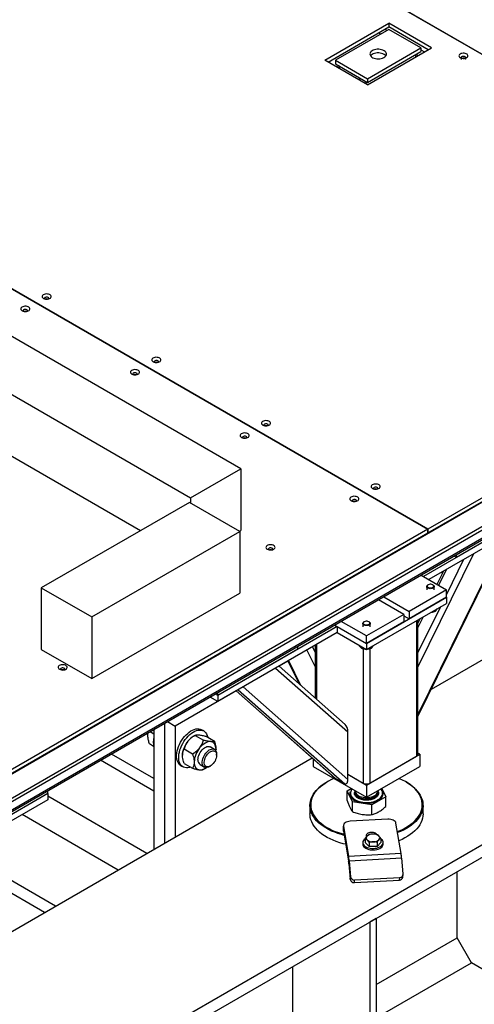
# Model space of a CAD drawing. Header units: millimetres. Extents: x 0 to 841, y 0 to 594.
# Tile 78 of 111: x 713 to 724, y 328 to 351. Entities that reach past the tile are written whole.
import ezdxf

# ---------------------------------------------------------------- set-up
doc = ezdxf.new("R2010")
doc.units = ezdxf.units.MM
doc.layers.add('TRAIT-FORT', color=4, linetype='Continuous', lineweight=25)

msp = doc.modelspace()

# ---------------------------------------------------------------- linework, layer by layer
at = {"layer": 'TRAIT-FORT', "color": 4, "linetype": 'Continuous', "lineweight": 25}
for p, q in [((723.817, 350.439), (715.426, 355.283)), ((715.426, 355.28), (723.817, 350.436)), ((719.977, 350.324), (721.519, 351.215)), ((720.054, 350.279), (721.519, 351.126)), ((721.52, 351.066), (720.234, 350.324)), ((721.429, 351.074), (721.481, 351.044)), ((722.548, 350.621), (721.519, 351.215)), ((721.519, 351.215), (721.519, 351.126)), ((722.471, 350.576), (721.519, 351.126)), ((722.291, 350.62), (721.52, 351.066)), ((721.275, 350.984), (721.327, 350.954)), ((721.005, 349.73), (722.548, 350.621)), ((721.006, 349.878), (722.291, 350.62)), ((722.291, 350.62), (722.291, 350.531)), ((722.291, 350.576), (722.381, 350.524)), ((721.006, 349.789), (722.291, 350.531)), ((722.163, 350.457), (722.163, 350.399)), ((722.175, 350.465), (722.226, 350.435)), ((721.005, 349.73), (719.977, 350.324)), ((720.234, 350.324), (720.234, 350.235)), ((720.234, 350.324), (721.006, 349.878)), ((720.234, 350.235), (721.006, 349.789)), ((720.318, 350.186), (720.267, 350.157)), ((720.298, 350.138), (720.35, 350.168)), ((720.787, 349.856), (720.839, 349.886)), ((721.006, 349.878), (721.006, 349.789)), ((720.941, 349.767), (720.993, 349.797)), ((717.948, 340.476), (703.416, 348.865)), ((702.202, 348.164), (716.734, 339.775)), ((702.202, 346.679), (715.529, 338.986)), ((710.038, 346.189), (722.457, 339.019)), ((722.46, 339.021), (710.04, 346.19)), ((733.025, 345.12), (722.46, 339.021)), ((722.46, 338.932), (733.025, 345.031)), ((702.287, 327.271), (730.564, 343.596)), ((731.078, 343.299), (702.801, 326.974)), ((702.801, 326.9), (731.078, 343.224)), ((702.65, 326.568), (730.934, 342.896)), ((730.956, 342.946), (702.672, 326.618)), ((716.734, 339.775), (717.948, 340.476)), ((717.948, 340.476), (717.948, 338.991)), ((716.706, 339.666), (713.135, 337.604)), ((717.923, 338.964), (716.706, 339.666)), ((716.734, 339.775), (716.734, 339.65)), ((725.081, 339.45), (722.356, 337.877)), ((725.081, 339.45), (723.153, 338.337)), ((725.081, 339.302), (722.484, 337.802)), ((722.457, 339.019), (710.67, 332.215)), ((714.351, 336.902), (717.923, 338.964)), ((717.911, 338.97), (717.948, 338.991)), ((717.923, 338.964), (717.923, 337.479)), ((722.457, 338.93), (722.457, 339.019)), ((722.46, 339.021), (722.46, 338.932)), ((710.67, 332.126), (722.457, 338.93)), ((722.22, 334.503), (724.375, 338.894)), ((724.344, 338.876), (722.22, 334.549)), ((722.46, 338.932), (722.457, 338.933)), ((721.301, 338.248), (721.301, 338.263)), ((723.557, 338.422), (722.22, 335.698)), ((723.321, 338.285), (722.908, 337.445)), ((723.153, 338.337), (723.094, 338.37)), ((723.153, 338.337), (723.153, 338.404)), ((722.835, 338.005), (722.68, 337.689)), ((722.906, 338.046), (722.72, 337.666)), ((722.297, 337.91), (722.908, 337.558)), ((722.811, 337.956), (722.781, 337.974)), ((713.135, 337.604), (713.135, 336.119)), ((713.135, 337.604), (714.351, 336.902)), ((722.908, 337.558), (722.008, 337.038)), ((722.432, 337.636), (722.432, 337.558)), ((722.467, 337.679), (722.458, 337.673)), ((722.587, 337.673), (722.578, 337.679)), ((722.613, 337.558), (722.613, 337.636)), ((722.908, 337.379), (722.908, 337.558)), ((714.351, 335.417), (717.923, 337.479)), ((720.98, 336.266), (722.908, 337.379)), ((721.88, 336.964), (721.269, 337.317)), ((721.397, 337.391), (722.008, 337.038)), ((722.908, 337.379), (722.008, 336.86)), ((722.908, 337.379), (722.908, 337.231)), ((720.98, 336.118), (722.908, 337.231)), ((722.761, 337.146), (722.22, 336.043)), ((722.632, 337.072), (722.632, 337.031)), ((714.351, 336.902), (714.351, 335.417)), ((721.88, 336.964), (720.98, 336.444)), ((721.88, 336.964), (721.88, 336.786)), ((721.88, 336.934), (722.008, 336.86)), ((722.008, 337.038), (722.008, 336.86)), ((722.188, 336.815), (722.188, 333.549)), ((722.347, 336.907), (722.22, 336.649)), ((722.276, 336.866), (722.22, 336.753)), ((722.22, 333.594), (722.22, 336.834)), ((722.246, 336.849), (722.263, 336.839)), ((720.273, 336.674), (717.393, 335.012)), ((720.214, 336.708), (720.273, 336.674)), ((720.214, 336.708), (720.98, 336.266)), ((720.273, 336.674), (720.273, 336.526)), ((720.98, 336.444), (720.369, 336.797)), ((720.889, 336.746), (720.889, 336.667)), ((720.925, 336.788), (720.916, 336.783)), ((721.88, 336.786), (720.98, 336.266)), ((721.044, 336.783), (721.035, 336.788)), ((721.071, 336.667), (721.071, 336.746)), ((722.232, 336.792), (722.22, 336.794)), ((722.232, 336.792), (722.22, 336.793)), ((722.239, 336.791), (722.232, 336.792)), ((722.239, 336.791), (722.232, 336.792)), ((720.273, 336.526), (717.393, 334.863)), ((720.273, 336.526), (720.98, 336.118)), ((720.98, 336.266), (720.98, 336.444)), ((713.135, 336.119), (714.351, 335.417)), ((719.321, 336.125), (717.393, 335.012)), ((719.321, 336.125), (719.321, 336.192)), ((719.541, 336.103), (719.739, 335.698)), ((719.673, 336.179), (719.739, 336.043)), ((719.739, 336.218), (719.739, 334.951)), ((719.771, 336.236), (719.771, 334.923)), ((720.803, 336.22), (720.803, 336.207)), ((720.903, 336.13), (720.903, 332.896)), ((720.913, 336.156), (720.913, 336.126)), ((720.98, 336.266), (720.98, 336.118)), ((721.057, 336.132), (721.057, 332.896)), ((721.09, 336.181), (721.09, 336.14)), ((722.545, 335.165), (724.402, 336.237)), ((718.788, 335.669), (720.53, 334.131)), ((719.084, 335.839), (718.872, 335.717)), ((720.465, 334.31), (718.872, 335.717)), ((719.084, 335.839), (719.352, 335.294)), ((719.101, 335.85), (719.391, 335.259)), ((717.887, 335.149), (720.453, 332.883)), ((718.002, 335.215), (720.53, 332.982)), ((717.838, 335.12), (716.366, 334.27)), ((717.393, 334.863), (717.206, 334.971)), ((717.393, 335.012), (717.335, 335.045)), ((717.393, 335.012), (717.393, 335.079)), ((717.393, 335.012), (717.393, 334.863)), ((717.838, 335.12), (720.209, 333.026)), ((717.839, 335.121), (720.221, 333.017)), ((716.109, 334.338), (716.109, 331.45)), ((716.179, 334.379), (716.366, 334.27)), ((716.366, 334.27), (716.366, 331.598)), ((689.946, 311.893), (728.259, 334.01)), ((715.852, 334.08), (715.758, 334.135)), ((715.852, 334.19), (715.852, 331.301)), ((716.844, 334.049), (716.803, 334.025)), ((716.844, 334.049), (717.046, 333.933)), ((717.054, 334.154), (717.002, 334.184)), ((717.108, 334.026), (717.309, 333.909)), ((720.53, 332.982), (720.53, 334.131)), ((715.843, 333.783), (715.741, 333.842)), ((716.581, 333.721), (716.782, 333.605)), ((717.314, 333.71), (717.209, 333.77)), ((689.946, 311.589), (728.259, 333.706)), ((710.756, 328.359), (719.667, 333.504)), ((715.852, 333.008), (714.829, 333.599)), ((717.348, 333.676), (717.35, 333.71)), ((717.365, 333.57), (717.365, 333.597)), ((720.98, 332.851), (722.265, 333.594)), ((721.057, 332.896), (722.188, 333.549)), ((722.265, 333.594), (722.22, 333.62)), ((722.265, 333.594), (722.265, 333.297)), ((715.852, 332.704), (714.565, 333.447)), ((716.502, 333.318), (716.554, 333.288)), ((716.581, 333.37), (716.782, 333.254)), ((716.964, 333.345), (717.069, 333.285)), ((717.046, 333.23), (717.086, 333.254)), ((717.191, 333.297), (717.215, 333.311)), ((719.694, 333.48), (719.694, 333.297)), ((719.694, 333.297), (720.98, 332.555)), ((720.98, 332.555), (722.265, 333.297)), ((720.221, 333.017), (720.453, 332.883)), ((720.53, 333.111), (720.98, 332.851)), ((720.53, 333.111), (720.903, 332.896)), ((720.028, 332.925), (720.015, 332.918)), ((720.98, 332.851), (720.98, 332.555)), ((721.944, 332.918), (721.931, 332.925)), ((713.292, 332.644), (710.566, 331.071)), ((713.292, 332.644), (711.363, 331.531)), ((713.292, 332.644), (713.292, 332.712)), ((713.292, 332.644), (713.292, 332.496)), ((715.681, 331.203), (713.292, 332.582)), ((720.513, 332.714), (720.608, 332.769)), ((720.638, 332.445), (720.513, 332.714)), ((720.513, 332.479), (720.513, 332.714)), ((720.592, 332.654), (720.592, 332.652)), ((720.707, 332.712), (720.707, 332.706)), ((720.707, 332.678), (720.707, 332.669)), ((721.446, 332.57), (721.105, 332.373)), ((721.252, 332.712), (721.261, 332.697)), ((721.253, 332.706), (721.253, 332.712)), ((721.253, 332.669), (721.253, 332.678)), ((721.353, 332.77), (721.446, 332.57)), ((721.368, 332.652), (721.368, 332.654)), ((721.446, 332.335), (721.446, 332.57)), ((713.292, 332.496), (710.695, 330.997)), ((719.616, 332.361), (719.616, 332.154)), ((721.105, 332.373), (720.638, 332.445)), ((720.638, 332.21), (720.638, 332.445)), ((721.105, 332.137), (721.105, 332.373)), ((722.344, 332.154), (722.344, 332.361)), ((714.987, 330.802), (712.672, 332.138)), ((720.423, 331.872), (720.423, 331.754)), ((720.424, 331.862), (720.547, 331.131)), ((720.424, 331.743), (720.424, 331.862)), ((721.492, 332.027), (720.587, 331.977)), ((721.814, 331.202), (721.69, 331.933)), ((720.423, 331.754), (720.424, 331.743)), ((720.424, 331.743), (720.547, 331.012)), ((720.975, 331.629), (720.978, 331.605)), ((720.891, 331.465), (720.891, 331.427)), ((720.947, 331.562), (720.947, 331.463)), ((721.044, 331.369), (720.947, 331.463)), ((721.044, 331.469), (721.044, 331.369)), ((721.233, 331.371), (721.044, 331.369)), ((721.233, 331.47), (721.233, 331.371)), ((721.233, 331.371), (721.325, 331.466)), ((721.325, 331.566), (721.325, 331.466)), ((721.334, 331.549), (721.325, 331.555)), ((721.382, 331.428), (721.382, 331.465)), ((721.814, 331.202), (720.547, 331.131)), ((720.547, 331.131), (720.547, 331.012)), ((720.561, 331.015), (720.554, 330.954)), ((720.554, 330.954), (720.589, 330.578)), ((721.828, 331.086), (720.561, 331.015)), ((720.561, 331.015), (720.596, 330.639)), ((721.862, 330.71), (721.828, 331.086)), ((713.48, 329.932), (711.958, 330.81)), ((720.589, 330.578), (720.596, 330.639)), ((721.855, 330.633), (721.862, 330.694)), ((723.164, 329.165), (723.164, 330.765)), ((713.216, 329.779), (711.842, 330.573)), ((720.687, 330.501), (720.694, 330.562)), ((720.687, 330.501), (721.773, 330.561)), ((720.694, 330.562), (721.78, 330.623)), ((721.773, 330.561), (721.78, 330.623)), ((721.059, 329.55), (721.213, 329.639)), ((721.059, 329.55), (721.059, 325.408)), ((721.213, 329.639), (721.213, 325.497)), ((721.213, 328.039), (723.164, 329.165)), ((723.511, 328.564), (723.164, 329.165)), ((721.213, 327.237), (723.511, 328.564)), ((725.019, 327.694), (723.511, 328.564)), ((719.204, 326.879), (719.204, 328.479))]:
    msp.add_line(p, q, dxfattribs=at)
at = {"layer": 'TRAIT-FORT', "color": 4, "linetype": 'Continuous', "lineweight": 25, "flags": 128}
for points in [[(721.404, 350.554), (721.377, 350.567), (721.345, 350.577), (721.312, 350.584), (721.276, 350.587), (721.24, 350.587), (721.205, 350.583), (721.172, 350.575), (721.141, 350.564), (721.115, 350.55), (721.093, 350.533), (721.077, 350.515), (721.067, 350.495), (721.063, 350.475), (721.065, 350.454), (721.074, 350.434), (721.089, 350.415), (721.109, 350.398), (721.135, 350.383), (721.164, 350.372), (721.197, 350.363), (721.231, 350.358), (721.267, 350.357), (721.303, 350.359), (721.337, 350.365), (721.369, 350.374), (721.398, 350.387), (721.422, 350.402), (721.441, 350.42), (721.454, 350.439), (721.461, 350.459), (721.462, 350.48), (721.457, 350.5), (721.445, 350.52), (721.427, 350.538), (721.404, 350.554)], [(721.404, 350.465), (721.377, 350.478), (721.345, 350.488), (721.312, 350.495), (721.276, 350.498), (721.24, 350.498), (721.205, 350.494), (721.172, 350.486), (721.141, 350.475), (721.115, 350.461), (721.093, 350.444), (721.078, 350.427)], [(723.241, 350.386), (723.262, 350.376), (723.288, 350.37), (723.314, 350.367), (723.342, 350.369), (723.367, 350.374), (723.39, 350.383), (723.408, 350.395), (723.421, 350.409), (723.427, 350.424), (723.426, 350.44), (723.418, 350.455), (723.404, 350.469), (723.385, 350.48), (723.361, 350.488), (723.335, 350.492), (723.308, 350.493), (723.281, 350.489), (723.257, 350.482), (723.236, 350.472), (723.221, 350.459), (723.211, 350.444), (723.209, 350.428), (723.213, 350.412), (723.224, 350.398), (723.241, 350.386)], [(723.372, 350.341), (723.372, 350.344), (723.367, 350.354), (723.356, 350.363), (723.341, 350.37), (723.323, 350.372), (723.304, 350.371), (723.287, 350.367), (723.273, 350.359), (723.265, 350.349), (723.263, 350.341)], [(723.372, 350.386), (723.372, 350.388), (723.367, 350.399), (723.356, 350.408), (723.341, 350.414), (723.323, 350.417), (723.304, 350.416), (723.287, 350.411), (723.273, 350.404), (723.265, 350.394), (723.264, 350.383), (723.269, 350.372), (723.279, 350.363)], [(713.187, 344.582), (713.209, 344.572), (713.234, 344.566), (713.261, 344.563), (713.288, 344.565), (713.314, 344.57), (713.336, 344.579), (713.354, 344.591), (713.367, 344.605), (713.373, 344.62), (713.372, 344.636), (713.364, 344.651), (713.35, 344.665), (713.331, 344.676), (713.307, 344.684), (713.281, 344.688), (713.254, 344.689), (713.227, 344.685), (713.203, 344.678), (713.182, 344.668), (713.167, 344.655), (713.158, 344.64), (713.155, 344.624), (713.159, 344.609), (713.17, 344.594), (713.187, 344.582)], [(713.315, 344.571), (713.317, 344.574), (713.318, 344.584), (713.313, 344.595), (713.303, 344.604), (713.287, 344.61), (713.269, 344.613), (713.25, 344.612), (713.233, 344.607), (713.219, 344.6), (713.211, 344.59), (713.21, 344.579), (713.213, 344.571)], [(712.673, 344.285), (712.694, 344.275), (712.72, 344.269), (712.746, 344.266), (712.774, 344.268), (712.799, 344.273), (712.822, 344.282), (712.84, 344.294), (712.853, 344.308), (712.858, 344.323), (712.858, 344.339), (712.85, 344.354), (712.836, 344.368), (712.817, 344.379), (712.793, 344.387), (712.767, 344.391), (712.74, 344.392), (712.713, 344.389), (712.689, 344.381), (712.668, 344.371), (712.653, 344.358), (712.643, 344.343), (712.641, 344.327), (712.645, 344.312), (712.656, 344.297), (712.673, 344.285)], [(712.801, 344.274), (712.803, 344.277), (712.804, 344.288), (712.799, 344.298), (712.788, 344.307), (712.773, 344.313), (712.755, 344.316), (712.736, 344.315), (712.718, 344.311), (712.705, 344.303), (712.697, 344.293), (712.696, 344.282), (712.699, 344.274)], [(715.832, 343.055), (715.854, 343.045), (715.879, 343.039), (715.906, 343.036), (715.933, 343.038), (715.959, 343.043), (715.981, 343.052), (715.999, 343.064), (716.012, 343.078), (716.018, 343.093), (716.017, 343.109), (716.009, 343.124), (715.995, 343.138), (715.976, 343.149), (715.953, 343.157), (715.926, 343.161), (715.899, 343.162), (715.872, 343.158), (715.848, 343.151), (715.828, 343.141), (715.812, 343.128), (715.803, 343.113), (715.8, 343.097), (715.805, 343.082), (715.815, 343.067), (715.832, 343.055)], [(715.96, 343.043), (715.962, 343.046), (715.964, 343.057), (715.959, 343.068), (715.948, 343.077), (715.932, 343.083), (715.914, 343.086), (715.895, 343.085), (715.878, 343.08), (715.865, 343.073), (715.857, 343.063), (715.855, 343.052), (715.858, 343.043)], [(715.318, 342.758), (715.34, 342.748), (715.365, 342.742), (715.392, 342.739), (715.419, 342.741), (715.445, 342.746), (715.467, 342.755), (715.485, 342.767), (715.498, 342.781), (715.504, 342.796), (715.503, 342.812), (715.495, 342.827), (715.481, 342.841), (715.462, 342.852), (715.438, 342.86), (715.412, 342.864), (715.385, 342.865), (715.358, 342.862), (715.334, 342.854), (715.313, 342.844), (715.298, 342.831), (715.289, 342.816), (715.286, 342.8), (715.29, 342.785), (715.301, 342.77), (715.318, 342.758)], [(715.446, 342.747), (715.448, 342.75), (715.449, 342.76), (715.444, 342.771), (715.434, 342.78), (715.418, 342.786), (715.4, 342.789), (715.381, 342.788), (715.364, 342.784), (715.35, 342.776), (715.342, 342.766), (715.341, 342.755), (715.344, 342.747)], [(718.477, 341.528), (718.499, 341.518), (718.524, 341.512), (718.551, 341.509), (718.578, 341.511), (718.604, 341.516), (718.627, 341.525), (718.645, 341.537), (718.657, 341.551), (718.663, 341.566), (718.662, 341.582), (718.655, 341.597), (718.641, 341.611), (718.621, 341.622), (718.598, 341.63), (718.572, 341.634), (718.544, 341.635), (718.518, 341.631), (718.493, 341.624), (718.473, 341.614), (718.457, 341.601), (718.448, 341.586), (718.446, 341.57), (718.45, 341.555), (718.461, 341.54), (718.477, 341.528)], [(718.606, 341.516), (718.607, 341.519), (718.609, 341.53), (718.604, 341.541), (718.593, 341.55), (718.578, 341.556), (718.559, 341.559), (718.541, 341.558), (718.523, 341.553), (718.51, 341.546), (718.502, 341.536), (718.5, 341.525), (718.504, 341.516)], [(717.963, 341.231), (717.985, 341.221), (718.01, 341.215), (718.037, 341.212), (718.064, 341.214), (718.09, 341.219), (718.112, 341.228), (718.13, 341.24), (718.143, 341.254), (718.149, 341.269), (718.148, 341.285), (718.14, 341.3), (718.126, 341.314), (718.107, 341.325), (718.084, 341.333), (718.057, 341.337), (718.03, 341.338), (718.003, 341.334), (717.979, 341.327), (717.958, 341.317), (717.943, 341.304), (717.934, 341.289), (717.931, 341.273), (717.935, 341.258), (717.946, 341.243), (717.963, 341.231)], [(718.091, 341.22), (718.093, 341.223), (718.095, 341.233), (718.09, 341.244), (718.079, 341.253), (718.063, 341.259), (718.045, 341.262), (718.026, 341.261), (718.009, 341.256), (717.996, 341.249), (717.988, 341.239), (717.986, 341.228), (717.989, 341.22)], [(721.123, 340.001), (721.144, 339.991), (721.169, 339.985), (721.196, 339.982), (721.224, 339.984), (721.249, 339.989), (721.272, 339.998), (721.29, 340.01), (721.302, 340.024), (721.308, 340.039), (721.307, 340.055), (721.3, 340.07), (721.286, 340.084), (721.266, 340.095), (721.243, 340.103), (721.217, 340.107), (721.189, 340.108), (721.163, 340.104), (721.138, 340.097), (721.118, 340.087), (721.103, 340.074), (721.093, 340.059), (721.091, 340.043), (721.095, 340.028), (721.106, 340.013), (721.123, 340.001)], [(721.251, 339.989), (721.252, 339.992), (721.254, 340.003), (721.249, 340.014), (721.238, 340.023), (721.223, 340.029), (721.204, 340.032), (721.186, 340.031), (721.168, 340.026), (721.155, 340.019), (721.147, 340.009), (721.145, 339.998), (721.149, 339.989)], [(720.608, 339.704), (720.63, 339.694), (720.655, 339.688), (720.682, 339.685), (720.709, 339.687), (720.735, 339.692), (720.758, 339.701), (720.776, 339.713), (720.788, 339.727), (720.794, 339.742), (720.793, 339.758), (720.785, 339.773), (720.772, 339.787), (720.752, 339.798), (720.729, 339.806), (720.703, 339.81), (720.675, 339.811), (720.649, 339.807), (720.624, 339.8), (720.604, 339.79), (720.588, 339.777), (720.579, 339.762), (720.577, 339.746), (720.581, 339.731), (720.592, 339.716), (720.608, 339.704)], [(720.736, 339.692), (720.738, 339.695), (720.74, 339.706), (720.735, 339.717), (720.724, 339.726), (720.708, 339.732), (720.69, 339.735), (720.671, 339.734), (720.654, 339.729), (720.641, 339.722), (720.633, 339.712), (720.631, 339.701), (720.634, 339.692)], [(718.587, 338.537), (718.609, 338.527), (718.634, 338.521), (718.661, 338.518), (718.688, 338.52), (718.714, 338.525), (718.736, 338.534), (718.755, 338.546), (718.767, 338.56), (718.773, 338.575), (718.772, 338.591), (718.764, 338.607), (718.751, 338.62), (718.731, 338.631), (718.708, 338.639), (718.682, 338.644), (718.654, 338.644), (718.627, 338.641), (718.603, 338.634), (718.582, 338.623), (718.567, 338.61), (718.558, 338.595), (718.555, 338.579), (718.56, 338.564), (718.571, 338.549), (718.587, 338.537)], [(718.715, 338.526), (718.717, 338.529), (718.719, 338.54), (718.714, 338.55), (718.703, 338.559), (718.687, 338.565), (718.669, 338.568), (718.65, 338.567), (718.633, 338.563), (718.62, 338.555), (718.612, 338.545), (718.61, 338.534), (718.613, 338.526)], [(722.451, 337.604), (722.439, 337.616), (722.432, 337.63), (722.433, 337.645), (722.44, 337.658), (722.453, 337.67), (722.458, 337.673)], [(722.461, 337.619), (722.478, 337.61), (722.499, 337.604), (722.522, 337.602), (722.545, 337.603), (722.566, 337.609), (722.583, 337.618), (722.595, 337.63), (722.6, 337.643), (722.599, 337.656), (722.591, 337.669), (722.576, 337.679), (722.557, 337.687), (722.535, 337.691), (722.512, 337.691), (722.49, 337.688), (722.47, 337.68), (722.455, 337.67), (722.447, 337.657), (722.445, 337.644), (722.45, 337.631), (722.461, 337.619)], [(722.587, 337.673), (722.601, 337.663), (722.611, 337.649), (722.613, 337.635), (722.61, 337.621), (722.599, 337.608), (722.583, 337.597), (722.563, 337.589), (722.539, 337.585), (722.514, 337.584), (722.49, 337.587), (722.469, 337.594), (722.451, 337.604), (722.451, 337.604)], [(720.908, 336.713), (720.896, 336.726), (720.89, 336.74), (720.89, 336.754), (720.897, 336.768), (720.911, 336.78), (720.916, 336.783)], [(720.918, 336.728), (720.935, 336.719), (720.956, 336.713), (720.979, 336.711), (721.002, 336.713), (721.023, 336.718), (721.04, 336.727), (721.052, 336.739), (721.058, 336.752), (721.056, 336.766), (721.048, 336.778), (721.034, 336.789), (721.014, 336.797), (720.992, 336.801), (720.969, 336.801), (720.947, 336.797), (720.927, 336.789), (720.913, 336.779), (720.904, 336.767), (720.902, 336.753), (720.907, 336.74), (720.918, 336.728)], [(721.044, 336.783), (721.059, 336.772), (721.068, 336.759), (721.071, 336.745), (721.067, 336.73), (721.056, 336.717), (721.041, 336.707), (721.02, 336.699), (720.997, 336.694), (720.972, 336.693), (720.948, 336.697), (720.926, 336.703), (720.908, 336.713), (720.908, 336.713)], [(713.573, 335.642), (713.595, 335.633), (713.62, 335.626), (713.647, 335.624), (713.674, 335.625), (713.7, 335.631), (713.722, 335.64), (713.741, 335.652), (713.753, 335.666), (713.759, 335.681), (713.758, 335.697), (713.75, 335.712), (713.737, 335.726), (713.717, 335.737), (713.694, 335.745), (713.668, 335.749), (713.64, 335.75), (713.613, 335.746), (713.589, 335.739), (713.568, 335.729), (713.553, 335.715), (713.544, 335.701), (713.541, 335.685), (713.546, 335.669), (713.557, 335.655), (713.573, 335.642)], [(713.701, 335.631), (713.703, 335.634), (713.705, 335.645), (713.7, 335.656), (713.689, 335.665), (713.673, 335.671), (713.655, 335.674), (713.636, 335.673), (713.619, 335.668), (713.606, 335.66), (713.598, 335.651), (713.596, 335.64), (713.599, 335.631)], [(716.786, 334.177), (716.826, 334.193), (716.865, 334.203), (716.902, 334.207), (716.938, 334.205), (716.971, 334.198), (717.001, 334.184), (717.002, 334.184)], [(716.502, 333.318), (716.489, 333.326), (716.464, 333.348), (716.443, 333.375), (716.425, 333.407), (716.412, 333.443), (716.403, 333.484), (716.399, 333.528), (716.399, 333.575), (716.404, 333.624), (716.414, 333.674), (716.428, 333.726), (716.446, 333.778), (716.468, 333.83), (716.494, 333.881), (716.523, 333.93), (716.556, 333.977), (716.59, 334.02), (716.627, 334.061), (716.666, 334.097), (716.705, 334.128), (716.746, 334.155), (716.786, 334.177)], [(716.735, 333.281), (716.71, 333.274), (716.672, 333.266), (716.635, 333.265), (716.601, 333.27), (716.569, 333.28), (716.541, 333.296), (716.516, 333.318), (716.494, 333.345), (716.477, 333.377), (716.463, 333.414), (716.455, 333.454), (716.45, 333.498), (716.451, 333.545), (716.456, 333.594), (716.465, 333.645), (716.479, 333.697), (716.497, 333.749), (716.52, 333.8), (716.545, 333.851), (716.575, 333.9), (716.607, 333.947), (716.642, 333.991), (716.679, 334.031), (716.717, 334.067), (716.757, 334.099), (716.797, 334.126), (716.837, 334.147)], [(716.837, 334.147), (716.877, 334.163), (716.916, 334.173), (716.954, 334.177), (716.989, 334.176), (717.022, 334.168), (717.052, 334.155), (717.079, 334.136), (717.103, 334.111), (717.122, 334.082), (717.138, 334.047), (717.149, 334.009), (717.15, 334.001)], [(716.913, 333.458), (716.915, 333.492), (716.922, 333.528), (716.934, 333.565), (716.949, 333.602), (716.969, 333.637), (716.992, 333.671), (717.017, 333.701), (717.044, 333.728), (717.072, 333.749), (717.101, 333.766), (717.129, 333.777), (717.156, 333.782), (717.181, 333.78), (717.204, 333.773), (717.209, 333.77)], [(717.218, 333.898), (717.187, 333.897), (717.155, 333.891), (717.121, 333.879), (717.086, 333.862), (717.052, 333.84), (717.018, 333.812), (716.986, 333.781), (716.955, 333.745)], [(717.031, 333.481), (717.044, 333.519), (717.061, 333.555), (717.082, 333.59), (717.106, 333.622), (717.132, 333.651), (717.159, 333.676), (717.188, 333.696), (717.216, 333.71), (717.244, 333.719), (717.271, 333.721), (717.295, 333.718), (717.317, 333.708), (717.335, 333.693), (717.349, 333.672), (717.359, 333.647), (717.364, 333.618), (717.365, 333.597)], [(717.35, 333.71), (717.348, 333.748), (717.341, 333.784), (717.33, 333.815), (717.315, 333.842), (717.295, 333.864), (717.273, 333.881), (717.247, 333.892), (717.218, 333.898)], [(717.353, 333.497), (717.341, 333.464), (717.325, 333.43), (717.306, 333.399), (717.284, 333.37), (717.26, 333.345), (717.234, 333.323), (717.208, 333.307), (717.182, 333.296), (717.157, 333.291), (717.134, 333.291), (717.114, 333.298), (717.096, 333.31), (717.082, 333.327), (717.072, 333.349), (717.066, 333.375), (717.065, 333.405), (717.069, 333.437), (717.076, 333.47), (717.089, 333.504), (717.104, 333.537), (717.124, 333.568), (717.146, 333.597), (717.17, 333.623), (717.195, 333.644), (717.222, 333.66), (717.247, 333.671), (717.272, 333.677), (717.295, 333.676), (717.316, 333.67), (717.334, 333.658), (717.348, 333.64), (717.358, 333.618), (717.364, 333.592), (717.365, 333.563), (717.361, 333.531), (717.353, 333.497)], [(716.823, 333.406), (716.825, 333.367), (716.832, 333.332), (716.843, 333.301), (716.858, 333.274), (716.877, 333.252), (716.9, 333.235), (716.926, 333.224), (716.955, 333.218)], [(717.191, 333.297), (717.166, 333.284), (717.138, 333.276), (717.112, 333.273), (717.088, 333.277), (717.066, 333.286), (717.048, 333.302), (717.034, 333.322), (717.024, 333.348), (717.019, 333.377), (717.018, 333.41), (717.022, 333.445), (717.031, 333.481)], [(719.823, 331.944), (719.776, 331.991), (719.735, 332.04), (719.7, 332.091), (719.67, 332.142), (719.647, 332.195), (719.63, 332.248), (719.62, 332.302), (719.616, 332.357), (719.619, 332.411), (719.628, 332.465), (719.644, 332.519), (719.666, 332.572), (719.694, 332.623), (719.728, 332.674), (719.769, 332.723), (719.815, 332.77), (719.866, 332.816), (719.923, 332.859), (719.985, 332.9), (720.015, 332.918)], [(720.196, 333.007), (720.135, 332.981), (720.064, 332.945), (719.998, 332.908), (719.937, 332.867), (719.881, 332.825), (719.83, 332.78), (719.785, 332.733), (719.745, 332.685), (719.711, 332.635), (719.683, 332.584), (719.661, 332.531), (719.646, 332.478), (719.637, 332.425), (719.634, 332.372), (719.638, 332.318), (719.648, 332.265), (719.665, 332.212), (719.688, 332.16), (719.717, 332.109), (719.752, 332.059), (719.792, 332.011), (719.839, 331.965)], [(721.725, 331.729), (721.788, 331.756), (721.861, 331.789), (721.929, 331.826), (721.992, 331.865), (722.051, 331.906), (722.105, 331.95), (722.153, 331.996), (722.196, 332.043), (722.233, 332.093), (722.263, 332.143), (722.288, 332.195), (722.307, 332.247), (722.319, 332.301), (722.325, 332.354), (722.324, 332.408), (722.317, 332.461), (722.304, 332.514), (722.284, 332.567), (722.258, 332.618), (722.226, 332.669), (722.188, 332.718), (722.145, 332.765), (722.096, 332.81), (722.041, 332.854), (721.982, 332.895), (721.917, 332.934), (721.848, 332.969), (721.775, 333.003), (721.764, 333.007)], [(721.944, 332.918), (721.995, 332.887), (722.055, 332.845), (722.111, 332.801), (722.161, 332.755), (722.205, 332.707), (722.243, 332.658), (722.276, 332.607), (722.302, 332.554), (722.322, 332.501), (722.335, 332.448), (722.342, 332.393), (722.343, 332.339), (722.337, 332.285), (722.325, 332.231), (722.306, 332.178), (722.281, 332.125), (722.249, 332.074), (722.212, 332.024), (722.169, 331.976), (722.12, 331.929), (722.065, 331.885), (722.006, 331.843), (721.941, 331.803), (721.873, 331.766), (721.799, 331.732), (721.729, 331.704)], [(720.633, 332.755), (720.629, 332.75), (720.611, 332.723), (720.598, 332.696), (720.592, 332.667), (720.593, 332.638), (720.599, 332.61), (720.612, 332.582), (720.631, 332.556), (720.656, 332.531), (720.686, 332.508), (720.72, 332.487), (720.759, 332.469), (720.802, 332.455), (720.848, 332.443), (720.895, 332.435), (720.945, 332.431), (720.994, 332.43), (721.044, 332.433), (721.092, 332.439), (721.139, 332.449), (721.183, 332.463), (721.224, 332.479), (721.26, 332.499), (721.292, 332.521), (721.319, 332.545), (721.341, 332.571), (721.356, 332.598), (721.365, 332.626), (721.368, 332.655), (721.365, 332.684), (721.355, 332.712), (721.355, 332.712)], [(720.592, 332.652), (720.593, 332.637), (720.599, 332.608), (720.612, 332.581), (720.631, 332.554), (720.656, 332.529), (720.686, 332.506), (720.72, 332.486), (720.759, 332.468), (720.802, 332.453), (720.848, 332.442), (720.895, 332.434), (720.945, 332.429), (720.994, 332.428), (721.044, 332.431), (721.092, 332.438), (721.139, 332.448), (721.183, 332.461), (721.224, 332.478), (721.26, 332.497), (721.292, 332.519), (721.319, 332.543), (721.341, 332.569), (721.356, 332.597), (721.365, 332.625), (721.368, 332.652)], [(720.593, 332.582), (720.609, 332.554), (720.632, 332.527), (720.66, 332.503), (720.693, 332.48), (720.732, 332.46), (720.774, 332.443), (720.819, 332.43), (720.868, 332.42), (720.918, 332.413), (720.969, 332.411), (721.02, 332.412), (721.071, 332.417), (721.12, 332.425), (721.167, 332.437), (721.211, 332.453), (721.251, 332.472), (721.286, 332.493), (721.317, 332.517), (721.342, 332.543), (721.361, 332.57), (721.374, 332.599), (721.38, 332.628), (721.38, 332.658), (721.373, 332.687), (721.372, 332.69)], [(720.707, 332.706), (720.707, 332.701), (720.712, 332.677), (720.722, 332.654), (720.74, 332.632), (720.762, 332.611), (720.789, 332.593), (720.822, 332.578), (720.857, 332.565), (720.896, 332.556), (720.936, 332.55), (720.978, 332.548), (721.02, 332.55), (721.06, 332.555), (721.099, 332.564), (721.135, 332.576), (721.168, 332.592), (721.196, 332.61), (721.219, 332.63), (721.236, 332.652), (721.247, 332.675), (721.252, 332.699), (721.253, 332.706)], [(720.707, 332.669), (720.707, 332.664), (720.707, 332.661)], [(720.707, 332.661), (720.712, 332.64), (720.722, 332.616), (720.74, 332.594), (720.762, 332.574), (720.789, 332.556), (720.822, 332.54), (720.857, 332.528), (720.896, 332.519), (720.936, 332.513), (720.978, 332.511), (721.02, 332.513), (721.06, 332.518), (721.099, 332.527), (721.135, 332.539), (721.168, 332.555), (721.196, 332.573), (721.219, 332.593), (721.236, 332.615), (721.247, 332.638), (721.252, 332.662), (721.253, 332.669)], [(720.708, 332.692), (720.708, 332.691), (720.708, 332.667), (720.714, 332.643), (720.726, 332.62), (720.745, 332.598), (720.768, 332.578), (720.797, 332.561), (720.83, 332.546), (720.867, 332.535), (720.906, 332.526), (720.947, 332.521), (720.988, 332.52), (721.03, 332.523), (721.07, 332.529), (721.109, 332.539), (721.144, 332.552), (721.175, 332.568), (721.202, 332.586), (721.223, 332.607), (721.239, 332.629), (721.249, 332.653), (721.253, 332.677), (721.252, 332.692)], [(721.355, 332.712), (721.339, 332.739), (721.327, 332.755)], [(720.478, 331.422), (720.417, 331.437), (720.333, 331.461), (720.251, 331.488), (720.174, 331.519), (720.1, 331.552), (720.03, 331.589), (719.965, 331.628), (719.904, 331.67), (719.849, 331.714), (719.799, 331.76), (719.755, 331.808), (719.716, 331.857), (719.684, 331.908), (719.658, 331.961), (719.638, 332.014), (719.624, 332.067), (719.617, 332.122), (719.616, 332.154)], [(722.344, 332.154), (722.341, 332.104), (722.332, 332.05), (722.316, 331.996), (722.294, 331.944), (722.266, 331.892), (722.231, 331.841), (722.191, 331.792), (722.145, 331.745), (722.093, 331.699), (722.036, 331.656), (721.974, 331.615), (721.908, 331.577), (721.837, 331.541), (721.762, 331.509)], [(720.441, 331.638), (720.375, 331.656), (720.292, 331.682), (720.212, 331.711), (720.136, 331.743), (720.064, 331.778), (719.997, 331.816), (719.934, 331.856), (719.876, 331.899), (719.823, 331.944)], [(719.839, 331.965), (719.891, 331.92), (719.948, 331.878), (720.01, 331.838), (720.076, 331.801), (720.147, 331.766), (720.222, 331.734), (720.301, 331.706), (720.383, 331.68), (720.437, 331.666)], [(720.587, 331.977), (720.552, 331.973), (720.519, 331.965), (720.49, 331.953), (720.464, 331.939), (720.444, 331.922), (720.431, 331.903), (720.424, 331.883), (720.424, 331.862)], [(721.69, 331.933), (721.684, 331.953), (721.67, 331.972), (721.65, 331.99), (721.625, 332.004), (721.596, 332.015), (721.563, 332.023), (721.528, 332.027), (721.492, 332.027)], [(721.221, 331.662), (721.21, 331.675), (721.192, 331.688), (721.171, 331.698), (721.145, 331.705), (721.117, 331.709), (721.089, 331.71), (721.061, 331.706), (721.035, 331.699), (721.012, 331.689), (720.994, 331.677), (720.982, 331.662), (720.975, 331.646), (720.975, 331.629)], [(720.947, 331.555), (720.947, 331.555), (720.924, 331.535), (720.906, 331.514), (720.895, 331.492), (720.891, 331.468), (720.893, 331.445), (720.902, 331.422), (720.917, 331.4), (720.939, 331.381), (720.965, 331.363), (720.997, 331.348), (721.032, 331.336), (721.07, 331.328), (721.11, 331.324), (721.15, 331.323), (721.19, 331.326), (721.229, 331.333), (721.265, 331.344), (721.298, 331.358), (721.326, 331.375), (721.349, 331.394), (721.366, 331.415), (721.377, 331.438), (721.382, 331.461), (721.379, 331.484), (721.37, 331.507), (721.355, 331.529), (721.334, 331.549)], [(720.891, 331.427), (720.893, 331.408), (720.902, 331.385), (720.917, 331.363), (720.939, 331.343), (720.965, 331.326), (720.997, 331.311), (721.032, 331.299), (721.07, 331.291), (721.11, 331.287), (721.15, 331.286), (721.19, 331.289), (721.229, 331.296), (721.265, 331.307), (721.298, 331.321), (721.326, 331.338), (721.349, 331.357), (721.366, 331.378), (721.377, 331.401), (721.382, 331.424), (721.382, 331.428)]]:
    msp.add_lwpolyline(points, dxfattribs=at)
at = {"layer": 'TRAIT-FORT', "color": 4, "linetype": 'Continuous', "lineweight": 25}
for centre, radius, start, end in [((721.342, 350.349), 0.132, 36.7956, 61.7683), ((713.264, 344.474), 0.0942, 74.2943, 105.7057), ((712.75, 344.181), 0.0906, 73.6477, 106.3523), ((715.909, 342.947), 0.0942, 74.2943, 105.7057), ((715.395, 342.654), 0.0906, 73.6477, 106.3523), ((718.555, 341.421), 0.0934, 74.1458, 105.8542), ((718.04, 341.128), 0.0897, 73.4871, 106.5129), ((721.2, 339.899), 0.089, 73.3528, 106.6472), ((720.685, 339.605), 0.0861, 72.7763, 107.2237), ((718.664, 338.438), 0.086, 72.7168, 107.1557), ((713.65, 335.544), 0.0856, 72.6751, 107.3249), ((716.311, 333.884), 0.477, 163.8185, 196.1815), ((717.054, 333.61), 0.485, 121.1105, 142.0246), ((717.111, 333.543), 0.572, 140.2306, 177.3691), ((717.394, 333.379), 0.572, 140.2306, 177.3691), ((722.166, 333.599), 0.0547, 294.2467, 354.3618), ((717.036, 333.446), 0.124, 174.5393, 234.2159), ((716.958, 333.474), 0.256, 269.149, 308.1155), ((720.98, 333.045), 0.168, 242.6263, 297.3737), ((720.718, 332.642), 0.139, 159.841, 205.4694), ((721.036, 331.576), 0.0626, 132.5177, 230.6926), ((721.125, 331.468), 0.202, 87.5775, 130.6319), ((721.145, 331.461), 0.21, 51.1959, 93.2039), ((721.237, 331.576), 0.0628, 312.7104, 50.2658), ((721.127, 331.69), 0.209, 231.1598, 273.2765), ((721.148, 331.683), 0.201, 267.4637, 310.7456), ((718.708, 330.847), 1.86, 5.1872, 8.7687), ((720.042, 330.926), 1.792, 5.1195, 8.8364), ((719.657, 330.875), 0.901, 5.042, 8.7357), ((720.686, 330.652), 0.0908, 188.2843, 275.2349), ((721.779, 330.706), 0.0834, 270.2992, 2.7756), ((720.678, 330.591), 0.0905, 188.1687, 275.4173), ((721.772, 330.646), 0.0842, 270.4941, 351.6458)]:
    msp.add_arc(centre, radius, start, end, dxfattribs=at)
for centre, start_param, end_param in [((720.453, 334.176), 4.317762, 5.725732), ((720.221, 333.16), 2.584139, 2.746965), ((720.453, 333.027), 2.746965, 4.317762)]:
    msp.add_ellipse(centre, major_axis=(-0.03, 0.15), ratio=0.475683, start_param=start_param, end_param=end_param, dxfattribs=at)
for points, knots in [([(722.632, 337.031), (722.638, 337.036), (722.65, 337.046), (722.668, 337.069), (722.68, 337.089), (722.686, 337.101), (722.687, 337.103)], [0, 0, 0, 0, 0.322712, 0.651812, 0.933681, 1, 1, 1, 1]), ([(722.632, 337.031), (722.617, 337.027), (722.586, 337.018), (722.551, 337.012), (722.532, 337.012), (722.529, 337.012)], [0, 0, 0, 0, 0.455808, 0.920567, 1, 1, 1, 1]), ([(720.803, 336.207), (720.817, 336.193), (720.84, 336.168), (720.874, 336.144), (720.896, 336.132), (720.909, 336.128), (720.913, 336.126)], [0, 0, 0, 0, 0.3854412, 0.6374216, 0.8960967, 1, 1, 1, 1]), ([(720.973, 336.122), (720.967, 336.121), (720.946, 336.121), (720.926, 336.124), (720.913, 336.126)], [0, 0, 0, 0, 0.314705, 1, 1, 1, 1]), ([(721.09, 336.14), (721.074, 336.136), (721.043, 336.127), (721.008, 336.121), (720.989, 336.122), (720.987, 336.122)], [0, 0, 0, 0, 0.456286, 0.920484, 1, 1, 1, 1]), ([(721.09, 336.14), (721.095, 336.145), (721.107, 336.156), (721.125, 336.178), (721.137, 336.198), (721.143, 336.21), (721.145, 336.213)], [0, 0, 0, 0, 0.323283, 0.652111, 0.932893, 1, 1, 1, 1]), ([(715.706, 334.013), (715.703, 334.04), (715.7, 334.071), (715.701, 334.099), (715.701, 334.102)], [0, 0, 0, 0, 0.87999, 1, 1, 1, 1]), ([(715.741, 333.842), (715.734, 333.871), (715.719, 333.93), (715.711, 333.985), (715.706, 334.013)], [0, 0, 0, 0, 0.498032, 1, 1, 1, 1]), ([(716.844, 334.049), (716.817, 334.032), (716.775, 334.007), (716.724, 333.964), (716.694, 333.935), (716.677, 333.915), (716.672, 333.909)], [0, 0, 0, 0, 0.432065, 0.655723, 0.879497, 1, 1, 1, 1]), ([(716.844, 334.049), (716.853, 334.053), (716.865, 334.059), (716.893, 334.062), (716.915, 334.062), (716.93, 334.061), (716.935, 334.061)], [0, 0, 0, 0, 0.4322937, 0.6560703, 0.8794331, 1, 1, 1, 1]), ([(716.935, 334.061), (716.947, 334.059), (716.972, 334.057), (717.015, 334.048), (717.06, 334.038), (717.092, 334.03), (717.108, 334.026)], [0, 0, 0, 0, 0.249438, 0.504315, 0.750778, 1, 1, 1, 1]), ([(716.54, 333.569), (716.541, 333.587), (716.543, 333.625), (716.557, 333.676), (716.573, 333.705), (716.581, 333.721)], [0, 0, 0, 0, 0.309915, 0.629406, 1, 1, 1, 1]), ([(716.672, 333.909), (716.661, 333.894), (716.639, 333.865), (716.615, 333.817), (716.595, 333.769), (716.585, 333.737), (716.581, 333.721)], [0, 0, 0, 0, 0.24956, 0.504561, 0.751144, 1, 1, 1, 1]), ([(716.782, 333.605), (716.81, 333.622), (716.852, 333.648), (716.903, 333.69), (716.933, 333.719), (716.949, 333.739), (716.955, 333.745)], [0, 0, 0, 0, 0.4321788, 0.656206, 0.8795094, 1, 1, 1, 1]), ([(716.955, 333.745), (716.966, 333.76), (716.987, 333.789), (717.012, 333.837), (717.032, 333.885), (717.041, 333.917), (717.046, 333.933)], [0, 0, 0, 0, 0.249404, 0.503979, 0.750812, 1, 1, 1, 1]), ([(717.218, 333.898), (717.206, 333.899), (717.182, 333.902), (717.139, 333.91), (717.093, 333.92), (717.062, 333.929), (717.046, 333.933)], [0, 0, 0, 0, 0.2495254, 0.5042247, 0.7511783, 1, 1, 1, 1]), ([(717.309, 333.909), (717.301, 333.905), (717.288, 333.899), (717.261, 333.896), (717.239, 333.896), (717.224, 333.897), (717.218, 333.898)], [0, 0, 0, 0, 0.43195, 0.655859, 0.879573, 1, 1, 1, 1]), ([(717.309, 333.909), (717.317, 333.884), (717.333, 333.837), (717.347, 333.77), (717.349, 333.73), (717.35, 333.71)], [0, 0, 0, 0, 0.3705711, 0.6811523, 1, 1, 1, 1]), ([(716.581, 333.37), (716.575, 333.386), (716.562, 333.426), (716.546, 333.491), (716.541, 333.541), (716.54, 333.566), (716.54, 333.569)], [0, 0, 0, 0, 0.235478, 0.587733, 0.950936, 1, 1, 1, 1]), ([(716.782, 333.605), (716.79, 333.58), (716.805, 333.533), (716.82, 333.465), (716.822, 333.426), (716.823, 333.406)], [0, 0, 0, 0, 0.3705711, 0.6811523, 1, 1, 1, 1]), ([(716.823, 333.406), (716.823, 333.403), (716.823, 333.378), (716.817, 333.335), (716.801, 333.289), (716.787, 333.263), (716.782, 333.254)], [0, 0, 0, 0, 0.0490319, 0.4004774, 0.7646029, 1, 1, 1, 1]), ([(716.782, 333.254), (716.81, 333.246), (716.852, 333.236), (716.903, 333.225), (716.933, 333.22), (716.949, 333.219), (716.955, 333.218)], [0, 0, 0, 0, 0.4321788, 0.656206, 0.8795094, 1, 1, 1, 1]), ([(716.955, 333.218), (716.966, 333.218), (716.987, 333.216), (717.012, 333.218), (717.032, 333.223), (717.041, 333.228), (717.046, 333.23)], [0, 0, 0, 0, 0.249404, 0.503979, 0.750821, 1, 1, 1, 1]), ([(720.699, 332.61), (720.695, 332.62), (720.688, 332.641), (720.69, 332.674), (720.697, 332.698), (720.706, 332.709), (720.707, 332.711)], [0, 0, 0, 0, 0.299334, 0.617708, 0.94868, 1, 1, 1, 1]), ([(721.261, 332.697), (721.265, 332.687), (721.272, 332.667), (721.271, 332.634), (721.258, 332.601), (721.234, 332.569), (721.198, 332.541), (721.155, 332.518), (721.107, 332.502), (721.056, 332.491), (721.002, 332.485), (720.945, 332.486), (720.888, 332.493), (720.833, 332.507), (720.785, 332.528), (720.745, 332.553), (720.716, 332.581), (720.704, 332.601), (720.699, 332.61)], [0, 0, 0, 0, 0.05822, 0.119941, 0.184218, 0.249954, 0.315545, 0.379917, 0.441647, 0.50001, 0.558179, 0.6199, 0.684433, 0.749885, 0.8158, 0.880034, 0.941765, 1, 1, 1, 1]), ([(720.513, 332.479), (720.524, 332.449), (720.544, 332.387), (720.565, 332.338), (720.576, 332.314)], [0, 0, 0, 0, 0.4949977, 1, 1, 1, 1]), ([(720.576, 332.314), (720.586, 332.293), (720.607, 332.25), (720.628, 332.223), (720.638, 332.21)], [0, 0, 0, 0, 0.494163, 1, 1, 1, 1]), ([(721.276, 332.205), (721.304, 332.224), (721.362, 332.26), (721.418, 332.31), (721.446, 332.335)], [0, 0, 0, 0, 0.494793, 1, 1, 1, 1]), ([(720.638, 332.21), (720.676, 332.195), (720.753, 332.166), (720.832, 332.151), (720.872, 332.143)], [0, 0, 0, 0, 0.496103, 1, 1, 1, 1]), ([(720.872, 332.143), (720.911, 332.139), (720.99, 332.129), (721.066, 332.135), (721.105, 332.137)], [0, 0, 0, 0, 0.494514, 1, 1, 1, 1]), ([(721.105, 332.137), (721.133, 332.145), (721.189, 332.16), (721.246, 332.19), (721.276, 332.205)], [0, 0, 0, 0, 0.495755, 1, 1, 1, 1]), ([(720.947, 331.562), (720.955, 331.573), (720.97, 331.596), (720.985, 331.613), (720.993, 331.622)], [0, 0, 0, 0, 0.49516, 1, 1, 1, 1]), ([(720.993, 331.622), (720.994, 331.623), (721.002, 331.632), (721.018, 331.645), (721.032, 331.653), (721.039, 331.658)], [0, 0, 0, 0, 0.069601, 0.530515, 1, 1, 1, 1]), ([(721.134, 331.67), (721.131, 331.67), (721.114, 331.67), (721.083, 331.667), (721.054, 331.661), (721.039, 331.658)], [0, 0, 0, 0, 0.068768, 0.531387, 1, 1, 1, 1]), ([(721.228, 331.659), (721.213, 331.663), (721.182, 331.669), (721.15, 331.67), (721.134, 331.67)], [0, 0, 0, 0, 0.49465, 1, 1, 1, 1]), ([(721.277, 331.624), (721.273, 331.628), (721.256, 331.643), (721.24, 331.652), (721.228, 331.659)], [0, 0, 0, 0, 0.220362, 1, 1, 1, 1]), ([(721.325, 331.566), (721.322, 331.57), (721.306, 331.592), (721.29, 331.61), (721.277, 331.624)], [0, 0, 0, 0, 0.194783, 1, 1, 1, 1]), ([(720.996, 331.527), (720.992, 331.531), (720.976, 331.546), (720.96, 331.555), (720.947, 331.562)], [0, 0, 0, 0, 0.220632, 1, 1, 1, 1]), ([(721.044, 331.469), (721.041, 331.473), (721.026, 331.495), (721.009, 331.513), (720.996, 331.527)], [0, 0, 0, 0, 0.195125, 1, 1, 1, 1]), ([(721.139, 331.482), (721.137, 331.481), (721.12, 331.481), (721.088, 331.478), (721.059, 331.472), (721.044, 331.469)], [0, 0, 0, 0, 0.070547, 0.530821, 1, 1, 1, 1]), ([(721.233, 331.47), (721.218, 331.474), (721.187, 331.48), (721.155, 331.481), (721.139, 331.482)], [0, 0, 0, 0, 0.495675, 1, 1, 1, 1]), ([(721.233, 331.47), (721.241, 331.482), (721.256, 331.504), (721.271, 331.521), (721.279, 331.53)], [0, 0, 0, 0, 0.495548, 1, 1, 1, 1]), ([(721.279, 331.53), (721.28, 331.531), (721.289, 331.54), (721.304, 331.553), (721.318, 331.562), (721.325, 331.566)], [0, 0, 0, 0, 0.068814, 0.530517, 1, 1, 1, 1])]:
    msp.add_open_spline(points, degree=3, knots=knots, dxfattribs=at)

doc.saveas('drawing.dxf')
